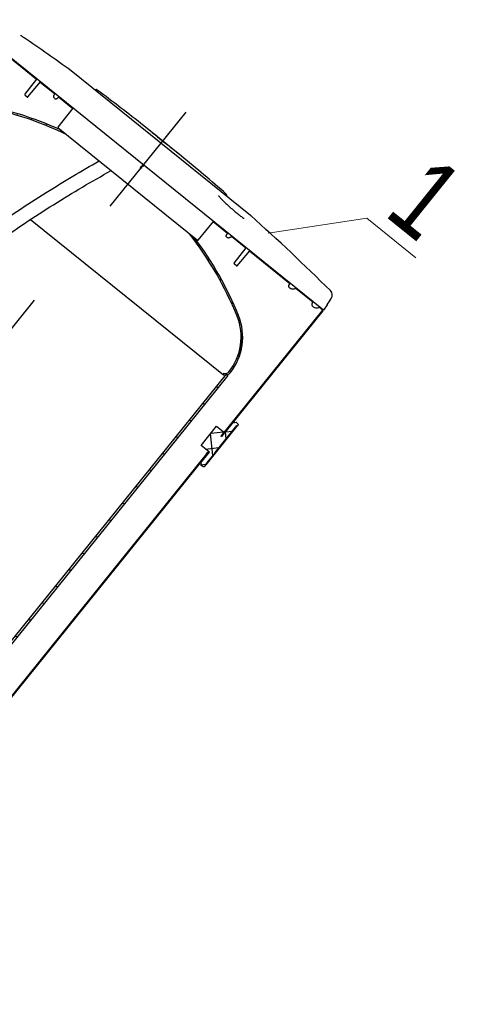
# Model space of a CAD drawing. Header units: millimetres. Extents: x -596506442 to -596040348, y -1160311056 to -1159813945.
# Tile 64 of 77: x -596427184 to -596426069, y -1159902963 to -1159900478. Entities that reach past the tile are written whole.
import ezdxf

# ---------------------------------------------------------------- set-up
doc = ezdxf.new("R2010")
doc.units = ezdxf.units.MM
doc.linetypes.add('DASHDOT', pattern=[25.4, 12.7, -6.35, 0, -6.35])
doc.layers.add('ZARIZENI_DODAVKA UT', color=7, linetype='Continuous')
doc.layers.add('ZTI-voda-zarizeni', color=7, linetype='Continuous', lineweight=30)
doc.styles.get("Standard").update_dxf_attribs({"font": 'ic-simplex.shx', "width": 0.8})
pattern_1 = [(81.12255, (-596437343.752, -1159897337.11), (-37.64359, 5.87965), [])]

msp = doc.modelspace()

# ---------------------------------------------------------------- hatches: boundary and pattern name
at = {"layer": 'ZARIZENI_DODAVKA UT'}
h = msp.add_hatch(dxfattribs=at)
h.set_pattern_fill('ANSI31', color=256, scale=304.8, angle=36.122546, style=0)
h.set_pattern_definition(pattern_1)
edge = h.paths.add_edge_path()
edge.add_line((-596426419.082, -1159901209.061), (-596426422.176, -1159901206.567))
edge.add_ellipse((-596426420.278, -1159901207.198), major_axis=(-1.255, -1.557), ratio=1, start_angle=290.487315, end_angle=360)
edge.add_line((-596426421.533, -1159901208.755), (-596426419.898, -1159901210.073))
edge.add_ellipse((-596426420.714, -1159901211.085), major_axis=(1.012, -0.816), ratio=1, start_angle=0, end_angle=90, ccw=False)
edge.add_line((-596426419.702, -1159901211.901), (-596426667.608, -1159901519.378))
edge.add_line((-596426667.608, -1159901519.378), (-596426675.503, -1159901529.171))
edge.add_line((-596426675.503, -1159901529.171), (-596426674.491, -1159901529.987))
edge.add_line((-596426674.491, -1159901529.987), (-596426666.596, -1159901520.194))
edge.add_line((-596426666.596, -1159901520.194), (-596426418.69, -1159901212.717))
edge.add_ellipse((-596426420.714, -1159901211.085), major_axis=(1.632, 2.024), ratio=1, start_angle=270, end_angle=360)
h.paths.add_polyline_path([(-596428318.629, -1159901710.407), (-596428319.641, -1159901709.591), (-596428314.202, -1159901702.845), (-596428312.946, -1159901701.287), (-596428309.76, -1159901697.336), (-596428077.526, -1159901409.295), (-596428071.877, -1159901402.289), (-596428058.137, -1159901385.247), (-596428057.91, -1159901384.965), (-596428056.898, -1159901385.781), (-596428057.125, -1159901386.063), (-596428311.964, -1159901702.141), (-596428313.22, -1159901703.699)])
h.paths.add_polyline_path([(-596428541.016, -1159901986.235), (-596428542.028, -1159901985.419), (-596428541.366, -1159901984.598), (-596428535.718, -1159901977.592), (-596428358.127, -1159901757.325), (-596428357.115, -1159901758.141)])
edge = h.paths.add_edge_path()
edge.add_ellipse((-596427325.941, -1159900481.243), major_axis=(-1.632, -2.024), ratio=1, start_angle=180, end_angle=270)
edge.add_line((-596427327.965, -1159900479.611), (-596427719.761, -1159900965.557))
edge.add_line((-596427719.761, -1159900965.557), (-596427725.41, -1159900972.563))
edge.add_line((-596427725.41, -1159900972.563), (-596427726.071, -1159900973.384))
edge.add_line((-596427726.071, -1159900973.384), (-596427725.059, -1159900974.2))
edge.add_line((-596427725.059, -1159900974.2), (-596427326.953, -1159900480.427))
edge.add_ellipse((-596427325.941, -1159900481.243), major_axis=(1.012, -0.816), ratio=1, start_angle=90, end_angle=180, ccw=False)
edge.add_line((-596427325.125, -1159900480.231), (-596427323.49, -1159900481.549))
edge.add_ellipse((-596427322.234, -1159900479.992), major_axis=(1.721, 1.019), ratio=1, start_angle=200.487315, end_angle=270)
edge.add_line((-596427321.215, -1159900481.713), (-596427324.309, -1159900479.219))
h.paths.add_polyline_path([(-596427794.293, -1159901058), (-596427793.281, -1159901058.816), (-596427793.508, -1159901059.098), (-596427988.676, -1159901301.165), (-596427989.688, -1159901300.349), (-596427989.026, -1159901299.528), (-596427983.378, -1159901292.522), (-596427813.91, -1159901082.33), (-596427808.261, -1159901075.324), (-596427794.52, -1159901058.282)])
edge = h.paths.add_edge_path()
edge.add_line((-596428782.782, -1159902294.5), (-596428785.876, -1159902292.006))
edge.add_ellipse((-596428784.244, -1159902289.982), major_axis=(-1.632, -2.024), ratio=1, start_angle=270, end_angle=360, ccw=False)
edge.add_line((-596428786.268, -1159902288.35), (-596428629.866, -1159902094.365))
edge.add_line((-596428629.866, -1159902094.365), (-596428624.218, -1159902087.359))
edge.add_line((-596428624.218, -1159902087.359), (-596428610.477, -1159902070.317))
edge.add_line((-596428610.477, -1159902070.317), (-596428610.25, -1159902070.035))
edge.add_line((-596428610.25, -1159902070.035), (-596428609.238, -1159902070.851))
edge.add_line((-596428609.238, -1159902070.851), (-596428609.465, -1159902071.133))
edge.add_line((-596428609.465, -1159902071.133), (-596428785.256, -1159902289.166))
edge.add_ellipse((-596428784.244, -1159902289.982), major_axis=(-1.012, 0.816), ratio=1, start_angle=0, end_angle=90)
edge.add_line((-596428785.06, -1159902290.994), (-596428783.425, -1159902292.312))
edge.add_ellipse((-596428784.68, -1159902293.869), major_axis=(1.255, 1.557), ratio=1, start_angle=290.487316, end_angle=360, ccw=False)
edge = h.paths.add_edge_path()
edge.add_line((-596427880.65, -1159903021.848), (-596427883.743, -1159903019.354))
edge.add_ellipse((-596427882.724, -1159903021.075), major_axis=(-1.019, 1.721), ratio=1, start_angle=-69.512684, end_angle=0.000001, ccw=False)
edge.add_line((-596427881.468, -1159903019.518), (-596427879.834, -1159903020.836))
edge.add_ellipse((-596427879.018, -1159903019.824), major_axis=(1.012, -0.816), ratio=1, start_angle=270, end_angle=360)
edge.add_line((-596427878.006, -1159903020.64), (-596426714.507, -1159901577.548))
edge.add_line((-596426714.507, -1159901577.548), (-596426713.495, -1159901578.364))
edge.add_line((-596426713.495, -1159901578.364), (-596427876.994, -1159903021.456))
edge.add_ellipse((-596427879.018, -1159903019.824), major_axis=(-1.632, -2.024), ratio=1, start_angle=0, end_angle=90, ccw=False)
h = msp.add_hatch(dxfattribs=at)
h.set_pattern_fill('ANSI31', color=256, scale=304.8, angle=36.122546, style=0)
h.set_pattern_definition(pattern_1)
edge = h.paths.add_edge_path()
edge.add_line((-596427079.227, -1159900756.715), (-596427066.113, -1159900767.288))
edge.add_ellipse((-596427444.815, -1159901554.982), major_axis=(378.702, 787.693), ratio=1, start_angle=0, end_angle=15.812724)
edge.add_ellipse((-596427319.07, -1159900831.833), major_axis=(-137.93, 23.984), ratio=1, start_angle=270, end_angle=330.986635)
edge.add_line((-596427428.058, -1159900743.961), (-596427428.605, -1159900744.639))
edge.add_ellipse((-596427423.156, -1159900749.033), major_axis=(-5.449, 4.394), ratio=1, start_angle=0, end_angle=45)
edge.add_line((-596427430.116, -1159900749.78), (-596427429.307, -1159900757.322))
edge.add_ellipse((-596427431.296, -1159900757.535), major_axis=(1.989, 0.213), ratio=1, start_angle=-180.000002, end_angle=0.000002, ccw=False)
edge.add_line((-596427433.284, -1159900757.749), (-596427433.825, -1159900752.707))
edge.add_line((-596427433.825, -1159900752.707), (-596427434.093, -1159900750.206))
edge.add_ellipse((-596427423.156, -1159900749.033), major_axis=(-1.173, 10.937), ratio=1, start_angle=89.631014, end_angle=90, ccw=False)
edge.add_ellipse((-596427423.156, -1159900749.033), major_axis=(-10.945, -1.103), ratio=1, start_angle=315.368986, end_angle=359.999999, ccw=False)
edge.add_line((-596427431.719, -1159900742.129), (-596427431.172, -1159900741.45))
edge.add_ellipse((-596427319.07, -1159900831.833), major_axis=(-112.102, 90.383), ratio=1, start_angle=299.013365, end_angle=360, ccw=False)
edge.add_ellipse((-596427444.815, -1159901554.982), major_axis=(865.02, -150.414), ratio=1, start_angle=75.257566, end_angle=90, ccw=False)
edge = h.paths.add_edge_path()
edge.add_line((-596426755.359, -1159901017.835), (-596426742.245, -1159901028.408))
edge.add_ellipse((-596427444.815, -1159901554.982), major_axis=(702.57, 526.574), ratio=1, start_angle=345.257566, end_angle=360, ccw=False)
edge.add_ellipse((-596426764.786, -1159901278.726), major_axis=(133.412, 54.197), ratio=1, start_angle=299.013365, end_angle=360, ccw=False)
edge.add_line((-596426652.684, -1159901369.109), (-596426653.231, -1159901369.788))
edge.add_ellipse((-596426661.795, -1159901362.884), major_axis=(8.563, -6.904), ratio=1, start_angle=315.368986, end_angle=360, ccw=False)
edge.add_ellipse((-596426661.795, -1159901362.884), major_axis=(1.244, -10.929), ratio=1, start_angle=359.631014, end_angle=360, ccw=False)
edge.add_line((-596426660.621, -1159901373.821), (-596426663.122, -1159901374.089))
edge.add_line((-596426663.122, -1159901374.089), (-596426668.164, -1159901374.63))
edge.add_ellipse((-596426668.377, -1159901372.641), major_axis=(0.213, -1.989), ratio=1, start_angle=-180.000002, end_angle=0.000002, ccw=False)
edge.add_line((-596426668.59, -1159901370.653), (-596426661.048, -1159901369.844))
edge.add_ellipse((-596426661.795, -1159901362.884), major_axis=(6.96, 0.747), ratio=1, start_angle=270.000001, end_angle=315)
edge.add_line((-596426656.345, -1159901367.277), (-596426655.798, -1159901366.598))
edge.add_ellipse((-596426764.786, -1159901278.726), major_axis=(108.988, -87.872), ratio=1, start_angle=0, end_angle=60.986635)
edge.add_ellipse((-596427444.815, -1159901554.982), major_axis=(809.734, 328.947), ratio=1, start_angle=0, end_angle=15.812724)
h = msp.add_hatch(dxfattribs=at)
h.set_pattern_fill('ANSI31', color=256, scale=304.8, angle=-38.877629, style=0)
h.set_pattern_definition([(6.12237, (-596437343.752, -1159897337.11), (-4.06345, 37.88269), [])])
h.paths.add_polyline_path([(-596427982.319, -1159901433.005), (-596427986.211, -1159901429.867), (-596428496.247, -1159902062.467), (-596428492.354, -1159902065.605)])
h.paths.add_polyline_path([(-596427940.014, -1159901380.535), (-596427943.907, -1159901377.397), (-596427723.41, -1159901103.914), (-596427723.159, -1159901103.603), (-596427722.155, -1159901102.357), (-596427718.262, -1159901105.495)])
h.paths.add_polyline_path([(-596427679.474, -1159901049.42), (-596427436.57, -1159900748.145), (-596427434.101, -1159900750.136), (-596427432.677, -1159900751.283), (-596427433.825, -1159900752.707), (-596427676.837, -1159901054.115), (-596427680.729, -1159901050.977), (-596427679.725, -1159901049.731)])
h.paths.add_polyline_path([(-596426658.082, -1159901375.804), (-596427787.868, -1159902777.083), (-596427791.116, -1159902774.465), (-596427791.761, -1159902773.945), (-596427791.241, -1159902773.3), (-596426663.122, -1159901374.089), (-596426661.974, -1159901372.666), (-596426660.551, -1159901373.813)])
h.paths.add_polyline_path([(-596428534.659, -1159902118.075), (-596428538.551, -1159902114.937), (-596428566.356, -1159902149.424), (-596428563.109, -1159902152.042), (-596428562.464, -1159902152.562), (-596428561.944, -1159902151.917)])
h = msp.add_hatch(dxfattribs=at)
h.set_pattern_fill('ANSI37', color=256, scale=304.8, angle=306.122393, style=0)
h.set_pattern_definition([(351.1224, (-596437343.752, -1159897337.11), (5.87975, 37.64357), []), (81.1224, (-596437343.752, -1159897337.11), (-37.64357, 5.87975), [])])
h.paths.add_polyline_path([(-596426796.626, -1159900804.897), (-596426803.394, -1159900799.44), (-596426803.311, -1159900799.337), (-596426796.543, -1159900804.794)])
h.paths.add_polyline_path([(-596426809.41, -1159900794.59), (-596426816.179, -1159900789.133), (-596426816.095, -1159900789.03), (-596426809.327, -1159900794.486)])
h.paths.add_polyline_path([(-596426817.191, -1159900788.317), (-596426828.703, -1159900779.035), (-596426828.619, -1159900778.932), (-596426817.107, -1159900788.214)])
h.paths.add_polyline_path([(-596426829.715, -1159900778.219), (-596426836.483, -1159900772.762), (-596426836.4, -1159900772.659), (-596426829.631, -1159900778.116)])
h.paths.add_polyline_path([(-596426842.499, -1159900767.912), (-596426849.267, -1159900762.455), (-596426849.184, -1159900762.352), (-596426842.416, -1159900767.808)])
h = msp.add_hatch(dxfattribs=at)
h.set_pattern_fill('ANSI37', color=256, scale=304.8, angle=-38.877629, style=0)
h.set_pattern_definition([(6.12237, (-596437343.752, -1159897337.11), (-4.06345, 37.88269), []), (96.12237, (-596437343.752, -1159897337.11), (-37.88269, -4.06345), [])])
h.paths.add_polyline_path([(-596426725.444, -1159901602.743), (-596426725.745, -1159901599.931), (-596426724.973, -1159901598.974), (-596426727.309, -1159901597.091), (-596426705.046, -1159901569.478), (-596426726.065, -1159901552.531), (-596426686.836, -1159901503.875), (-596426667.608, -1159901519.378), (-596426666.596, -1159901520.194), (-596426665.817, -1159901520.822), (-596426643.554, -1159901493.209), (-596426641.218, -1159901495.092), (-596426640.446, -1159901494.135), (-596426637.634, -1159901493.833), (-596426632.963, -1159901497.599), (-596426632.662, -1159901500.411), (-596426635.078, -1159901503.408), (-596426636.448, -1159901502.304), (-596426691.015, -1159901569.983), (-596426690.735, -1159901570.209), (-596426694.038, -1159901574.306), (-596426693.727, -1159901574.557), (-596426710.133, -1159901594.907), (-596426709.978, -1159901595.032), (-596426710.384, -1159901595.535), (-596426710.539, -1159901595.41), (-596426716.322, -1159901602.583), (-596426715.544, -1159901603.211), (-596426717.96, -1159901606.208), (-596426720.773, -1159901606.509)])

# ---------------------------------------------------------------- linework, layer by layer
for p, q in [((-596426417.058, -1159901210.693), (-596427326.333, -1159900477.587)), ((-596427141.293, -1159900628.445), (-596427243.55, -1159900546.001)), ((-596426600.933, -1159900971.948), (-596427054.022, -1159900606.643)), ((-596427170.837, -1159900666.426), (-596427140.495, -1159900627.419)), ((-596427163.036, -1159900672.715), (-596427131.351, -1159900634.791)), ((-596427095.778, -1159900665.142), (-596427132.185, -1159900635.789)), ((-596427170.74, -1159900667.261), (-596427163.873, -1159900672.798)), ((-596427095.262, -1159900663.888), (-596427096.799, -1159900667.621)), ((-596427096.322, -1159900675.879), (-596427094.898, -1159900677.027)), ((-596427094.898, -1159900677.027), (-596427094.142, -1159900677.637)), ((-596427094.898, -1159900677.027), (-596427094.898, -1159900677.027)), ((-596427087.906, -1159900675.219), (-596427085.185, -1159900672.013)), ((-596427049.642, -1159900702.339), (-596427086.027, -1159900673.004)), ((-596427086.837, -1159900749.306), (-596427048.835, -1159900701.32)), ((-596427086.681, -1159900750.705), (-596426734.791, -1159901034.418)), ((-596426775.385, -1159900822.023), (-596426870.509, -1159900745.329)), ((-596426849.267, -1159900762.455), (-596426849.184, -1159900762.352)), ((-596426849.184, -1159900762.352), (-596426842.416, -1159900767.808)), ((-596426842.416, -1159900767.808), (-596426842.499, -1159900767.912)), ((-596426836.4, -1159900772.659), (-596426842.416, -1159900767.808)), ((-596426836.483, -1159900772.762), (-596426836.4, -1159900772.659)), ((-596426836.4, -1159900772.659), (-596426829.631, -1159900778.116)), ((-596426829.631, -1159900778.116), (-596426829.715, -1159900778.219)), ((-596426829.631, -1159900778.116), (-596426828.619, -1159900778.932)), ((-596426828.703, -1159900779.035), (-596426828.619, -1159900778.932)), ((-596426828.619, -1159900778.932), (-596426817.107, -1159900788.214)), ((-596426817.107, -1159900788.214), (-596426817.191, -1159900788.317)), ((-596426816.095, -1159900789.03), (-596426817.107, -1159900788.214)), ((-596426816.179, -1159900789.133), (-596426816.095, -1159900789.03)), ((-596426816.095, -1159900789.03), (-596426809.327, -1159900794.486)), ((-596426809.327, -1159900794.486), (-596426809.41, -1159900794.59)), ((-596426803.394, -1159900799.44), (-596426803.311, -1159900799.337)), ((-596426803.311, -1159900799.337), (-596426796.543, -1159900804.794)), ((-596426796.543, -1159900804.794), (-596426796.626, -1159900804.897)), ((-596426878.794, -1159900851.262), (-596426877.15, -1159900852.587)), ((-596426875.349, -1159900845.953), (-596426873.049, -1159900843.049)), ((-596426870.342, -1159900845.231), (-596426872.693, -1159900848.095)), ((-596426681.913, -1159900920.851), (-596426681.913, -1159900920.85)), ((-596427156.257, -1159900981.855), (-596426669.632, -1159901374.198)), ((-596426632.483, -1159900960.704), (-596426632.484, -1159900960.703)), ((-596426733.39, -1159901034.274), (-596426694.556, -1159900986.959)), ((-596426658.996, -1159901017.299), (-596426695.381, -1159900987.964)), ((-596426661.046, -1159901026.822), (-596426661.802, -1159901026.212)), ((-596426661.046, -1159901026.822), (-596426659.622, -1159901027.97)), ((-596426661.046, -1159901026.822), (-596426661.046, -1159901026.822)), ((-596426660.762, -1159901019.605), (-596426658.206, -1159901016.267)), ((-596426651.451, -1159901026.685), (-596426648.129, -1159901024.391)), ((-596426612.838, -1159901054.514), (-596426649.245, -1159901025.161)), ((-596426642.381, -1159901092.495), (-596426612.04, -1159901053.488)), ((-596426634.58, -1159901098.784), (-596426602.896, -1159901060.86)), ((-596426501.473, -1159901144.303), (-596426603.73, -1159901061.858)), ((-596426642.284, -1159901093.33), (-596426635.417, -1159901098.867)), ((-596426503.221, -1159901146.631), (-596426500.692, -1159901143.262)), ((-596426501.423, -1159901155.518), (-596426502.733, -1159901154.463)), ((-596426501.423, -1159901155.519), (-596426501.423, -1159901155.518)), ((-596426501.423, -1159901155.519), (-596426500.601, -1159901156.181)), ((-596426489.724, -1159901157.205), (-596426485.673, -1159901155.371)), ((-596426443.495, -1159901191.048), (-596426487, -1159901155.972)), ((-596426445.242, -1159901193.377), (-596426442.714, -1159901190.007)), ((-596426442.696, -1159901202.867), (-596426444.208, -1159901201.648)), ((-596426442.696, -1159901202.868), (-596426442.696, -1159901202.867)), ((-596426430.839, -1159901204.72), (-596426426.531, -1159901203.055)), ((-596426421.533, -1159901208.755), (-596426427.931, -1159901203.596)), ((-596426419.898, -1159901210.073), (-596426421.533, -1159901208.755)), ((-596426407.887, -1159901197.534), (-596426417.058, -1159901210.693)), ((-596426675.503, -1159901529.171), (-596426419.702, -1159901211.901)), ((-596426418.69, -1159901212.717), (-596426674.491, -1159901529.987)), ((-596427791.761, -1159902773.945), (-596426661.974, -1159901372.666)), ((-596426658.082, -1159901375.804), (-596427787.868, -1159902777.083)), ((-596426668.59, -1159901370.653), (-596426661.048, -1159901369.844)), ((-596426660.621, -1159901373.821), (-596426668.164, -1159901374.63)), ((-596426661.974, -1159901372.666), (-596426658.082, -1159901375.804)), ((-596426656.345, -1159901367.277), (-596426655.798, -1159901366.598)), ((-596426652.684, -1159901369.109), (-596426653.231, -1159901369.788)), ((-596426726.065, -1159901552.531), (-596426686.836, -1159901503.875)), ((-596426636.333, -1159901504.965), (-596426714.289, -1159901601.654)), ((-596426636.448, -1159901502.304), (-596426691.015, -1159901569.983)), ((-596426686.836, -1159901503.875), (-596426665.817, -1159901520.822)), ((-596426665.817, -1159901520.822), (-596426643.554, -1159901493.209)), ((-596426644.332, -1159901492.581), (-596426643.554, -1159901493.209)), ((-596426643.554, -1159901493.209), (-596426641.218, -1159901495.092)), ((-596426641.218, -1159901495.092), (-596426640.446, -1159901494.135)), ((-596426640.446, -1159901494.135), (-596426637.634, -1159901493.833)), ((-596426637.634, -1159901493.833), (-596426632.963, -1159901497.599)), ((-596426635.078, -1159901503.408), (-596426636.448, -1159901502.304)), ((-596426636.333, -1159901504.965), (-596426635.078, -1159901503.408)), ((-596426632.662, -1159901500.411), (-596426635.078, -1159901503.408)), ((-596426632.963, -1159901497.599), (-596426632.662, -1159901500.411)), ((-596426705.046, -1159901569.478), (-596426726.065, -1159901552.531)), ((-596427878.006, -1159903020.64), (-596426714.507, -1159901577.548)), ((-596426713.495, -1159901578.364), (-596427876.994, -1159903021.456)), ((-596426727.309, -1159901597.091), (-596426705.046, -1159901569.478)), ((-596426693.727, -1159901574.557), (-596426710.133, -1159901594.907)), ((-596426699.276, -1159901581.44), (-596426699.12, -1159901581.566)), ((-596426696.565, -1159901578.396), (-596426699.12, -1159901581.566)), ((-596426696.721, -1159901578.271), (-596426696.565, -1159901578.396)), ((-596426690.735, -1159901570.209), (-596426694.038, -1159901574.306)), ((-596426694.038, -1159901574.306), (-596426693.727, -1159901574.557)), ((-596426691.015, -1159901569.983), (-596426690.735, -1159901570.209)), ((-596426727.309, -1159901597.091), (-596426728.087, -1159901596.463)), ((-596426724.973, -1159901598.974), (-596426727.309, -1159901597.091)), ((-596426725.745, -1159901599.931), (-596426724.973, -1159901598.974)), ((-596426725.444, -1159901602.743), (-596426725.745, -1159901599.931)), ((-596426720.773, -1159901606.509), (-596426725.444, -1159901602.743)), ((-596426717.96, -1159901606.208), (-596426720.773, -1159901606.509)), ((-596426715.544, -1159901603.211), (-596426717.96, -1159901606.208)), ((-596426710.539, -1159901595.41), (-596426716.322, -1159901602.583)), ((-596426716.322, -1159901602.583), (-596426715.544, -1159901603.211)), ((-596426715.544, -1159901603.211), (-596426714.289, -1159901601.654)), ((-596426710.718, -1159901595.632), (-596426710.563, -1159901595.758)), ((-596426710.384, -1159901595.535), (-596426710.539, -1159901595.41)), ((-596426709.978, -1159901595.032), (-596426710.384, -1159901595.535)), ((-596426710.133, -1159901594.907), (-596426709.978, -1159901595.032)), ((-596426700.341, -1159901583.08), (-596426709.978, -1159901595.032)), ((-596426700.497, -1159901582.954), (-596426700.341, -1159901583.08)), ((-596426700.318, -1159901582.732), (-596426700.162, -1159901582.858))]:
    msp.add_line(p, q, dxfattribs=at)
at = {"layer": 'ZARIZENI_DODAVKA UT', "linetype": 'DASHDOT', "ltscale": 23.990969}
msp.add_line((-596426764.668, -1159900711.393), (-596428509.95, -1159902876.073), dxfattribs=at)
at = {"layer": 'ZARIZENI_DODAVKA UT'}
for centre, radius, start, end in [((-596430348.56, -1159905156.509), 5617.415, 54.095041, 55.571877), ((-596427057.788, -1159900611.314), 6, 51.122364, 54.094972), ((-596426991.545, -1159900660.018), 6, 53.255395, 118.191111), ((-596430348.56, -1159905156.509), 5617.415, 51.74565, 53.255516), ((-596427170.363, -1159900666.794), 0.6, 142.122689, 231.122364), ((-596427163.496, -1159900672.331), 0.6, 231.122364, 320.122057), ((-596427444.815, -1159901554.982), 874, 64.32301, 80.135739), ((-596427444.815, -1159901554.982), 878, 65.393305, 80.135739), ((-596427086.053, -1159900749.927), 1, 141.62237, 231.12252), ((-596426871.137, -1159900746.107), 1, 51.122364, 51.744868), ((-596426776.012, -1159900822.802), 1, 50.499873, 51.122364), ((-596430348.56, -1159905156.509), 5617.415, 48.989229, 50.499096), ((-596426666.344, -1159900922.213), 6, 344.053636, 48.98935), ((-596426604.699, -1159900976.619), 6, 48.14977, 51.122364), ((-596430348.56, -1159905156.509), 5617.415, 45.329873, 48.149707), ((-596427444.815, -1159901554.982), 874, 22.10901, 37.921732), ((-596427444.815, -1159901554.982), 878, 22.10901, 36.851434), ((-596426734.163, -1159901033.639), 1, 231.122223, 320.622369), ((-596426641.908, -1159901092.863), 0.6, 142.122689, 231.122364), ((-596426635.041, -1159901098.4), 0.6, 231.122364, 320.122057), ((-596426900.112, -1159900854.439), 600, 325.122376, 326.945622), ((-596426410.63, -1159901172.973), 16, 326.945622, 45.329878), ((-596426435.164, -1159901193.526), 12, 231.122364, 291.122373), ((-596426420.278, -1159901207.198), 2, 161.609688, 231.122364), ((-596426420.714, -1159901211.085), 2.6, 321.122374, 51.122364), ((-596426764.786, -1159901278.726), 140, 321.122374, 22.10901), ((-596426764.786, -1159901278.726), 144, 321.122374, 22.10901), ((-596426420.714, -1159901211.085), 1.3, 321.122374, 51.122364), ((-596426668.377, -1159901372.641), 2, 96.122369, 276.122369), ((-596426661.795, -1159901362.884), 7, 276.122369, 321.122374), ((-596426661.795, -1159901362.884), 11, 276.122369, 321.122374)]:
    msp.add_arc(centre, radius, start, end, dxfattribs=at)
for centre, major_axis, ratio, start_param, end_param in [((-596427094.521, -1159900676.56), (-0.377, -0.467), 0.8660254, 6.28307027, 6.28311249), ((-596427093.765, -1159900677.17), (-0.377, -0.467), 0.8660254, 6.28316824, 6.28330482), ((-596426660.67, -1159901026.355), (-0.377, -0.467), 0.8660254, 6.28306347, 6.28321634), ((-596426501.047, -1159901155.051), (-0.377, -0.467), 0.49999999, 0.00006645, 0.00011743), ((-596426440.442, -1159901196.977), (0.431, -5.984), 0.99999392, 3.99690227, 5.53279619)]:
    msp.add_ellipse(centre, major_axis=major_axis, ratio=ratio, start_param=start_param, end_param=end_param, dxfattribs=at)
for points, knots in [([(-596427182.123, -1159900516.666), (-596427181.542, -1159900517.057), (-596427180.984, -1159900517.433), (-596427177.993, -1159900519.449), (-596427176.026, -1159900520.775), (-596427173.435, -1159900522.521), (-596427172.73, -1159900522.996), (-596427172.653, -1159900523.048)], [5.31439779, 5.31439779, 5.31439779, 5.31439779, 5.4701269, 5.4701269, 6.1908105, 6.1908105, 6.88581474, 6.88581474, 6.88581474, 6.88581474]), ([(-596427182.11, -1159900516.674), (-596427181.797, -1159900516.885), (-596427181.49, -1159900517.092), (-596427178.632, -1159900519.018), (-596427176.55, -1159900520.421), (-596427173.679, -1159900522.356), (-596427172.846, -1159900522.918), (-596427172.667, -1159900523.038), (-596427172.659, -1159900523.044), (-596427172.651, -1159900523.049), (-596427172.649, -1159900523.051), (-596427172.647, -1159900523.052), (-596427172.647, -1159900523.052), (-596427172.647, -1159900523.052)], [5.3163027, 5.3163027, 5.3163027, 5.3163027, 5.40046717, 5.40046717, 6.1214519, 6.1214519, 6.83914636, 6.83914636, 6.88572715, 6.88572715, 6.90906493, 6.90906493, 6.91756062, 6.91756062, 6.91756062, 6.91756062]), ([(-596427096.322, -1159900675.879), (-596427096.829, -1159900675.47), (-596427097.22, -1159900674.909), (-596427097.72, -1159900673.599), (-596427097.834, -1159900672.832), (-596427097.801, -1159900671.09), (-596427097.625, -1159900670.079), (-596427097.166, -1159900668.572), (-596427096.996, -1159900668.098), (-596427096.799, -1159900667.621)], [0, 0, 0, 0, 0.170529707, 0.170529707, 0.34362767, 0.34362767, 0.534578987, 0.534578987, 0.619735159, 0.619735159, 0.619735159, 0.619735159]), ([(-596427087.906, -1159900675.219), (-596427088.32, -1159900675.707), (-596427088.779, -1159900676.164), (-596427089.716, -1159900676.939), (-596427090.203, -1159900677.27), (-596427091.166, -1159900677.776), (-596427091.654, -1159900677.955), (-596427092.588, -1159900678.129), (-596427093.049, -1159900678.121), (-596427093.709, -1159900677.919), (-596427093.942, -1159900677.798), (-596427094.142, -1159900677.637)], [0, 0, 0, 0, 0.096019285, 0.096019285, 0.190835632, 0.190835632, 0.287402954, 0.287402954, 0.386262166, 0.386262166, 0.446345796, 0.446345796, 0.446345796, 0.446345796]), ([(-596427087.906, -1159900675.219), (-596427088.319, -1159900675.707), (-596427088.779, -1159900676.163), (-596427089.715, -1159900676.939), (-596427090.203, -1159900677.269), (-596427091.166, -1159900677.775), (-596427091.653, -1159900677.955), (-596427092.587, -1159900678.129), (-596427093.049, -1159900678.121), (-596427093.709, -1159900677.919), (-596427093.942, -1159900677.798), (-596427094.142, -1159900677.637)], [0, 0, 0, 0, 0.095986, 0.095986, 0.19079964, 0.19079964, 0.287364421, 0.287364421, 0.386235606, 0.386235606, 0.446345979, 0.446345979, 0.446345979, 0.446345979]), ([(-596427822.385, -1159901475.375), (-596427786.829, -1159901441.303), (-596427751.363, -1159901408.16), (-596427665.358, -1159901329.839), (-596427614.913, -1159901285.634), (-596427514.39, -1159901201.028), (-596427464.312, -1159901160.627), (-596427364.521, -1159901083.631), (-596427314.807, -1159901047.036), (-596427215.742, -1159900977.652), (-596427166.39, -1159900944.864), (-596427072.361, -1159900885.809), (-596427027.653, -1159900859.222), (-596426983.095, -1159900834.222)], [0.425560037, 0.425560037, 0.425560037, 0.425560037, 0.494687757, 0.494687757, 0.593625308, 0.593625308, 0.692562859, 0.692562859, 0.791500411, 0.791500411, 0.890437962, 0.890437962, 0.980691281, 0.980691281, 0.980691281, 0.980691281]), ([(-596427794.126, -1159901498.158), (-596427759.958, -1159901465.468), (-596427725.882, -1159901433.648), (-596427641.612, -1159901356.901), (-596427591.528, -1159901313.01), (-596427491.771, -1159901229.041), (-596427442.099, -1159901188.963), (-596427343.167, -1159901112.621), (-596427293.908, -1159901076.356), (-596427195.807, -1159901007.637), (-596427146.965, -1159900975.183), (-596427049.701, -1159900914.083), (-596427001.278, -1159900885.437), (-596426953.067, -1159900858.693)], [0.427745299, 0.427745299, 0.427745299, 0.427745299, 0.49458872, 0.49458872, 0.593506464, 0.593506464, 0.692424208, 0.692424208, 0.791341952, 0.791341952, 0.890259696, 0.890259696, 0.98917744, 0.98917744, 0.98917744, 0.98917744]), ([(-596426953.067, -1159900858.693), (-596426953.067, -1159900858.693), (-596426953.067, -1159900858.693), (-596426953.066, -1159900858.691), (-596426953.045, -1159900858.62), (-596426953.005, -1159900858.482)], [-1.949086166, -1.949086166, -1.949086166, -1.949086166, -1.947638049, -1.947638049, -1.802204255, -1.802204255, -1.802204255, -1.802204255]), ([(-596426878.794, -1159900851.262), (-596426878.844, -1159900851.221), (-596426878.889, -1159900851.172), (-596426878.958, -1159900851.064), (-596426878.984, -1159900851.004), (-596426879.015, -1159900850.88), (-596426879.021, -1159900850.815), (-596426879.012, -1159900850.688), (-596426878.997, -1159900850.625), (-596426878.962, -1159900850.54), (-596426878.95, -1159900850.515), (-596426878.929, -1159900850.479), (-596426878.921, -1159900850.468), (-596426878.909, -1159900850.45), (-596426878.905, -1159900850.444), (-596426878.899, -1159900850.436), (-596426878.897, -1159900850.433), (-596426878.894, -1159900850.429), (-596426878.892, -1159900850.428), (-596426878.891, -1159900850.425), (-596426878.89, -1159900850.425), (-596426878.889, -1159900850.424), (-596426878.889, -1159900850.423), (-596426878.889, -1159900850.423), (-596426878.889, -1159900850.423), (-596426878.888, -1159900850.422), (-596426878.888, -1159900850.422), (-596426878.888, -1159900850.422)], [0, 0, 0, 0, 0.0096631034, 0.0096631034, 0.019218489, 0.019218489, 0.0287777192, 0.0287777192, 0.0383367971, 0.0383367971, 0.0424725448, 0.0424725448, 0.0445771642, 0.0445771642, 0.0456342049, 0.0456342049, 0.046163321, 0.046163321, 0.0464279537, 0.0464279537, 0.0465602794, 0.0465602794, 0.0466264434, 0.0466264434, 0.0466595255, 0.0466595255, 0.0466951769, 0.0466951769, 0.0466951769, 0.0466951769]), ([(-596426878.888, -1159900850.422), (-596426878.888, -1159900850.422), (-596426878.88, -1159900850.412), (-596426878.863, -1159900850.39), (-596426878.84, -1159900850.361), (-596426878.802, -1159900850.313), (-596426878.744, -1159900850.24)], [0, 0, 0, 0, 0.086175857, 0.086175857, 0.086175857, 0.2, 0.2, 0.2, 0.2]), ([(-596426878.744, -1159900850.24), (-596426878.59, -1159900850.045), (-596426878.308, -1159900849.689), (-596426877.528, -1159900848.704), (-596426877.015, -1159900848.056), (-596426876.423, -1159900847.31)], [0, 0, 0, 0, 0.185365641, 0.185365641, 0.37372404, 0.37372404, 0.37372404, 0.37372404]), ([(-596426876.31, -1159900852.501), (-596426876.327, -1159900852.522), (-596426876.346, -1159900852.542), (-596426876.386, -1159900852.58), (-596426876.408, -1159900852.597), (-596426876.482, -1159900852.649), (-596426876.541, -1159900852.677), (-596426876.663, -1159900852.713), (-596426876.728, -1159900852.722), (-596426876.855, -1159900852.718), (-596426876.92, -1159900852.706), (-596426877.041, -1159900852.661), (-596426877.099, -1159900852.628), (-596426877.15, -1159900852.587)], [0, 0, 0, 0, 0.0041487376, 0.0041487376, 0.0082199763, 0.0082199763, 0.0177790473, 0.0177790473, 0.0273384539, 0.0273384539, 0.0368888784, 0.0368888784, 0.0466888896, 0.0466888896, 0.0466888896, 0.0466888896]), ([(-596426876.161, -1159900852.32), (-596426876.22, -1159900852.392), (-596426876.26, -1159900852.441), (-596426876.283, -1159900852.469), (-596426876.301, -1159900852.491), (-596426876.31, -1159900852.501), (-596426876.31, -1159900852.501)], [0.8, 0.8, 0.8, 0.8, 0.913802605, 0.913802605, 0.913802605, 1, 1, 1, 1]), ([(-596426681.549, -1159900922.372), (-596426681.542, -1159900922.391), (-596426681.531, -1159900922.419), (-596426681.393, -1159900922.691), (-596426681.158, -1159900923.073), (-596426680.216, -1159900924.365), (-596426679.28, -1159900925.498), (-596426676.528, -1159900928.57), (-596426674.495, -1159900930.697), (-596426669.611, -1159900935.582), (-596426666.651, -1159900938.436), (-596426660.261, -1159900944.413), (-596426656.745, -1159900947.617), (-596426649.641, -1159900953.929), (-596426645.961, -1159900957.12), (-596426638.936, -1159900963.06), (-596426635.497, -1159900965.888), (-596426629.315, -1159900970.811), (-596426626.486, -1159900972.974), (-596426621.817, -1159900976.354), (-596426619.894, -1159900977.628), (-596426618.006, -1159900978.694), (-596426617.526, -1159900978.918), (-596426617.193, -1159900979.039), (-596426617.158, -1159900979.048), (-596426617.136, -1159900979.053)], [0.28718583, 0.28718583, 0.28718583, 0.28718583, 0.40166364, 0.40166364, 0.70200815, 0.70200815, 1.22093619, 1.22093619, 1.88676283, 1.88676283, 2.59364496, 2.59364496, 3.30769847, 3.30769847, 4.02241671, 4.02241671, 4.73517957, 4.73517957, 5.44464289, 5.44464289, 6.14911177, 6.14911177, 6.48178115, 6.48178115, 6.60418081, 6.60418081, 6.60418081, 6.60418081]), ([(-596426661.806, -1159901026.209), (-596426662.061, -1159901026.003), (-596426662.263, -1159901025.728), (-596426662.537, -1159901025.102), (-596426662.61, -1159901024.743), (-596426662.645, -1159901023.914), (-596426662.583, -1159901023.424), (-596426662.314, -1159901022.38), (-596426662.092, -1159901021.81), (-596426661.52, -1159901020.691), (-596426661.163, -1159901020.128), (-596426660.762, -1159901019.605)], [0.000408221, 0.000408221, 0.000408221, 0.000408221, 0.077163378, 0.077163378, 0.155953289, 0.155953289, 0.248713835, 0.248713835, 0.347594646, 0.347594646, 0.446393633, 0.446393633, 0.446393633, 0.446393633]), ([(-596426651.451, -1159901026.685), (-596426652.423, -1159901027.356), (-596426653.417, -1159901027.893), (-596426655.297, -1159901028.607), (-596426656.208, -1159901028.799), (-596426657.869, -1159901028.803), (-596426658.645, -1159901028.608), (-596426659.397, -1159901028.14), (-596426659.512, -1159901028.058), (-596426659.622, -1159901027.97)], [0, 0, 0, 0, 0.195066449, 0.195066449, 0.388191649, 0.388191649, 0.582326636, 0.582326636, 0.619243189, 0.619243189, 0.619243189, 0.619243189]), ([(-596426502.733, -1159901154.463), (-596426503.171, -1159901154.109), (-596426503.55, -1159901153.669), (-596426504.123, -1159901152.693), (-596426504.328, -1159901152.147), (-596426504.555, -1159901151.006), (-596426504.576, -1159901150.395), (-596426504.433, -1159901149.182), (-596426504.265, -1159901148.565), (-596426503.804, -1159901147.51), (-596426503.536, -1159901147.05), (-596426503.221, -1159901146.631)], [0, 0, 0, 0, 0.094620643, 0.094620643, 0.187608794, 0.187608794, 0.281880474, 0.281880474, 0.377344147, 0.377344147, 0.456033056, 0.456033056, 0.456033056, 0.456033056]), ([(-596426502.733, -1159901154.463), (-596426503.171, -1159901154.11), (-596426503.549, -1159901153.67), (-596426504.122, -1159901152.695), (-596426504.328, -1159901152.149), (-596426504.555, -1159901151.008), (-596426504.576, -1159901150.397), (-596426504.434, -1159901149.185), (-596426504.266, -1159901148.568), (-596426503.805, -1159901147.511), (-596426503.536, -1159901147.051), (-596426503.221, -1159901146.631)], [0, 0, 0, 0, 0.094469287, 0.094469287, 0.187518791, 0.187518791, 0.281729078, 0.281729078, 0.377200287, 0.377200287, 0.456033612, 0.456033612, 0.456033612, 0.456033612]), ([(-596426489.724, -1159901157.205), (-596426490.874, -1159901157.726), (-596426492.099, -1159901158.067), (-596426494.489, -1159901158.333), (-596426495.686, -1159901158.269), (-596426497.917, -1159901157.757), (-596426498.98, -1159901157.303), (-596426500.149, -1159901156.528), (-596426500.379, -1159901156.36), (-596426500.601, -1159901156.181)], [0, 0, 0, 0, 0.194621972, 0.194621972, 0.385758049, 0.385758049, 0.576019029, 0.576019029, 0.624512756, 0.624512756, 0.624512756, 0.624512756]), ([(-596426674.491, -1159901529.987), (-596426674.66, -1159901529.851), (-596426674.828, -1159901529.715), (-596426675.166, -1159901529.443), (-596426675.334, -1159901529.307), (-596426675.503, -1159901529.171)], [-0.065, -0.065, -0.065, -0.065, -0.0325, -0.0325, 0, 0, 0, 0]), ([(-596426714.507, -1159901577.548), (-596426714.728, -1159901577.823), (-596426714.863, -1159901577.978), (-596426714.911, -1159901578.011), (-596426715.099, -1159901578.142), (-596426713.873, -1159901576.29), (-596426711.437, -1159901572.881), (-596426710.347, -1159901571.355), (-596426709.015, -1159901569.524), (-596426707.502, -1159901567.485)], [1.37127158, 1.37127158, 1.37127158, 1.37127158, 1.53951152, 1.53951152, 1.53951152, 2.20632577, 2.20632577, 2.20632577, 2.5047953, 2.5047953, 2.5047953, 2.5047953]), ([(-596426714.507, -1159901577.548), (-596426714.339, -1159901577.684), (-596426714.17, -1159901577.82), (-596426713.833, -1159901578.092), (-596426713.664, -1159901578.228), (-596426713.495, -1159901578.364)], [-0.065, -0.065, -0.065, -0.065, -0.0325, -0.0325, 0, 0, 0, 0]), ([(-596426706.498, -1159901568.306), (-596426706.655, -1159901568.517), (-596426706.809, -1159901568.726), (-596426706.962, -1159901568.932), (-596426710.25, -1159901573.382), (-596426712.549, -1159901576.676), (-596426713.46, -1159901578.063), (-596426713.511, -1159901578.141), (-596426713.558, -1159901578.213), (-596426713.601, -1159901578.279)], [-2.504795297, -2.504795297, -2.504795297, -2.504795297, -2.473924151, -2.473924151, -2.473924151, -1.807665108, -1.807665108, -1.807665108, -1.770321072, -1.770321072, -1.770321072, -1.770321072])]:
    msp.add_open_spline(points, degree=3, knots=knots, dxfattribs=at)
for points, degree in [([(-596427096.322, -1159900675.879), (-596427096.322, -1159900675.879), (-596427096.322, -1159900675.879), (-596427096.322, -1159900675.879)], 3), ([(-596427094.898, -1159900677.027), (-596427094.898, -1159900677.027), (-596427094.898, -1159900677.027), (-596427094.898, -1159900677.027)], 3), ([(-596426875.664, -1159900851.714), (-596426875.885, -1159900851.984), (-596426876.053, -1159900852.188), (-596426876.161, -1159900852.32)], 3), ([(-596426874.826, -1159900850.693), (-596426875.046, -1159900850.962), (-596426875.246, -1159900851.205), (-596426875.42, -1159900851.418)], 3), ([(-596426661.046, -1159901026.822), (-596426661.046, -1159901026.822), (-596426661.046, -1159901026.822), (-596426661.046, -1159901026.822)], 3), ([(-596426659.622, -1159901027.97), (-596426659.622, -1159901027.97), (-596426659.622, -1159901027.97), (-596426659.622, -1159901027.97)], 3), ([(-596426659.369, -1159901028.156), (-596426659.456, -1159901028.098), (-596426659.54, -1159901028.036), (-596426659.622, -1159901027.97)], 3), ([(-596426501.423, -1159901155.519), (-596426501.423, -1159901155.519), (-596426501.423, -1159901155.519), (-596426501.423, -1159901155.518)], 3), ([(-596426500.601, -1159901156.181), (-596426500.601, -1159901156.181), (-596426500.601, -1159901156.181), (-596426500.601, -1159901156.181)], 3), ([(-596426500.209, -1159901156.481), (-596426500.342, -1159901156.384), (-596426500.473, -1159901156.285), (-596426500.6, -1159901156.182)], 3), ([(-596426710.384, -1159901595.535), (-596426710.491, -1159901595.669), (-596426710.563, -1159901595.758)], 2), ([(-596426700.162, -1159901582.858), (-596426700.234, -1159901582.946), (-596426700.341, -1159901583.08)], 2)]:
    msp.add_open_spline(points, degree=degree, dxfattribs=at)
at = {"layer": 'ZTI-voda-zarizeni', "color": 0, "lineweight": 15, "ltscale": 20}
msp.add_line((-596426307.792, -1159900979.007), (-596426556.65, -1159901016.466), dxfattribs=at)

# ---------------------------------------------------------------- texts
at = {"layer": 'ZTI-voda-zarizeni', "color": 0, "ltscale": 20, "insert": (-596426141.828, -1159900813.284), "char_height": 200, "width": 41.53802, "attachment_point": 1, "rotation": 321.122371, "line_spacing_factor": 0.748056, "bg_fill": 3, "box_fill_scale": 1, "bg_fill_color": 256, "bg_fill_true_color": 13158600, "bg_fill_transparency": 33554432}
msp.add_mtext('1', dxfattribs=at)

# ---------------------------------------------------------------- next in the draw order: linework, layer by layer
at = {"layer": 'ZTI-voda-zarizeni', "color": 0, "lineweight": 15, "ltscale": 20}
msp.add_line((-596426184.116, -1159901078.721), (-596426307.792, -1159900979.007), dxfattribs=at)

doc.saveas('drawing.dxf')
